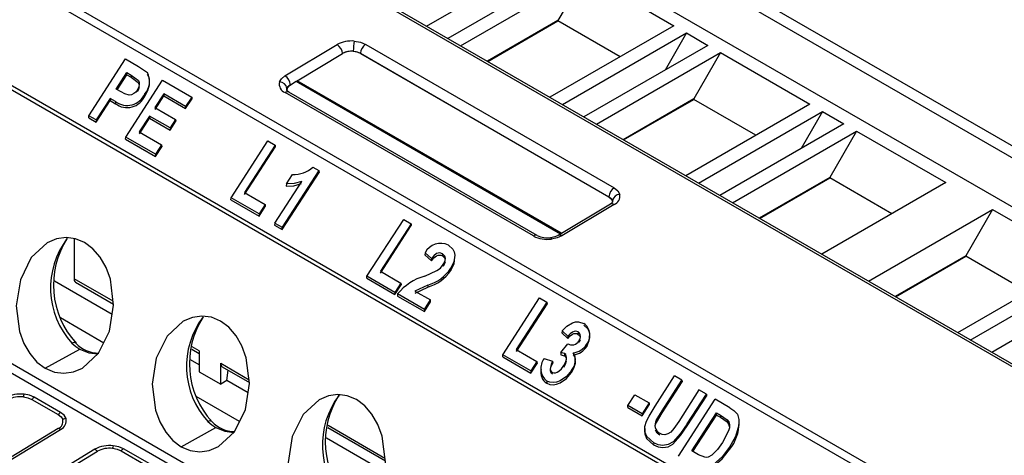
# Model space of a CAD drawing. Header units: millimetres. Extents: x 0 to 838, y 0 to 648.
# Tile 16 of 45: x 264 to 304, y 530 to 547. Entities that reach past the tile are written whole.
import ezdxf

# ---------------------------------------------------------------- set-up
doc = ezdxf.new("R2010")
doc.units = ezdxf.units.MM
doc.header["$LTSCALE"] = 3

msp = doc.modelspace()

# ---------------------------------------------------------------- linework, layer by layer
for p, q in [((282.238, 554.324), (313.105, 536.505)), ((282.03, 553.972), (312.897, 536.153)), ((280.972, 552.645), (311.881, 534.802)), ((305.642, 532.054), (274.789, 549.865)), ((305.796, 532.071), (274.943, 549.882)), ((280.605, 546.613), (285.525, 549.454)), ((286.374, 548.964), (281.454, 546.124)), ((264.698, 548.54), (309.486, 522.684)), ((281.956, 545.834), (286.876, 548.674)), ((286.876, 548.674), (285.815, 546.837)), ((286.876, 548.674), (290.411, 546.633)), ((264.477, 548.316), (309.265, 522.461)), ((285.815, 546.837), (283.017, 545.221)), ((283.029, 545.214), (285.814, 546.822)), ((285.814, 546.822), (285.815, 546.837)), ((288.276, 545.4), (285.814, 546.822)), ((290.411, 546.633), (285.491, 543.793)), ((285.994, 543.503), (290.914, 546.343)), ((290.914, 546.343), (290.065, 544.874)), ((290.914, 546.343), (291.762, 545.853)), ((274.994, 544.642), (277.062, 545.881)), ((278.192, 545.893), (288.044, 540.205)), ((291.762, 545.853), (286.842, 543.013)), ((267.22, 543.064), (268.675, 545.314)), ((268.675, 545.314), (269.186, 545.019)), ((275.479, 544.452), (277.278, 545.528)), ((277.984, 545.54), (287.836, 539.853)), ((277.984, 545.54), (277.984, 545.536)), ((277.984, 545.536), (287.835, 539.849)), ((287.344, 542.723), (292.264, 545.563)), ((292.264, 545.563), (291.203, 543.726)), ((292.264, 545.563), (295.8, 543.522)), ((262.449, 545.081), (306.734, 519.515)), ((306.813, 519.626), (262.504, 545.205)), ((269.186, 545.019), (269.54, 544.77)), ((268.301, 544.119), (268.726, 544.776)), ((268.341, 544.095), (268.726, 544.689)), ((268.726, 544.776), (268.9, 544.675)), ((268.726, 544.689), (268.726, 544.776)), ((268.726, 544.689), (268.896, 544.591)), ((268.9, 544.675), (268.896, 544.591)), ((268.498, 544.005), (268.301, 544.119)), ((268.683, 542.219), (270.138, 544.47)), ((270.138, 544.47), (271.296, 543.801)), ((275.066, 544.066), (275.073, 544.142)), ((275.209, 544.29), (275.437, 544.427)), ((275.437, 544.427), (275.479, 544.452)), ((275.437, 544.427), (285.916, 538.378)), ((285.958, 538.403), (275.479, 544.452)), ((275.481, 544.401), (275.479, 544.452)), ((268.061, 543.748), (267.51, 542.896)), ((268.28, 543.622), (268.061, 543.748)), ((268.061, 543.748), (268.061, 543.661)), ((269.435, 543.925), (269.438, 543.843)), ((270.189, 543.931), (269.84, 543.392)), ((269.847, 543.316), (270.188, 543.845)), ((270.189, 543.931), (270.188, 543.845)), ((270.188, 543.845), (271.056, 543.344)), ((271.056, 543.43), (270.189, 543.931)), ((271.296, 543.801), (271.056, 543.43)), ((271.056, 543.344), (271.303, 543.725)), ((271.296, 543.801), (271.303, 543.725)), ((284.84, 538.295), (274.995, 543.979)), ((284.994, 538.312), (275.148, 543.996)), ((291.203, 543.726), (288.405, 542.111)), ((288.417, 542.104), (291.202, 543.711)), ((291.202, 543.711), (291.203, 543.726)), ((293.664, 542.29), (291.202, 543.711)), ((267.51, 542.81), (268.061, 543.661)), ((268.061, 543.661), (268.276, 543.537)), ((268.28, 543.622), (268.276, 543.537)), ((269.84, 543.392), (270.658, 542.919)), ((271.056, 543.43), (271.056, 543.344)), ((295.8, 543.522), (290.88, 540.682)), ((267.212, 542.981), (267.22, 543.064)), ((267.212, 542.981), (267.51, 542.81)), ((267.51, 542.896), (267.22, 543.064)), ((269.619, 543.05), (269.213, 542.422)), ((269.22, 542.347), (269.619, 542.964)), ((270.437, 542.578), (269.619, 543.05)), ((269.619, 543.05), (269.619, 542.964)), ((269.619, 542.964), (270.437, 542.491)), ((270.658, 542.919), (270.437, 542.578)), ((270.658, 542.919), (270.665, 542.844)), ((291.382, 540.392), (296.302, 543.233)), ((296.302, 543.233), (295.453, 541.763)), ((296.302, 543.233), (297.15, 542.743)), ((267.51, 542.896), (267.51, 542.81)), ((270.437, 542.491), (270.665, 542.844)), ((270.437, 542.578), (270.437, 542.491)), ((297.15, 542.743), (292.23, 539.903)), ((268.675, 542.137), (268.683, 542.219)), ((268.675, 542.137), (269.865, 541.45)), ((269.866, 541.536), (268.683, 542.219)), ((269.213, 542.422), (270.105, 541.907)), ((292.732, 539.613), (297.652, 542.453)), ((297.652, 542.453), (296.592, 540.616)), ((297.652, 542.453), (301.188, 540.412)), ((269.865, 541.45), (270.112, 541.832)), ((270.105, 541.907), (269.866, 541.536)), ((270.105, 541.907), (270.112, 541.832)), ((272.856, 539.81), (274.311, 542.061)), ((274.602, 541.893), (273.386, 540.013)), ((273.393, 539.938), (274.609, 541.817)), ((274.311, 542.061), (274.602, 541.893)), ((274.602, 541.893), (274.609, 541.817)), ((269.866, 541.536), (269.865, 541.45)), ((276.099, 541.029), (276.337, 540.891)), ((276.337, 540.891), (274.882, 538.641)), ((274.882, 538.554), (276.344, 540.815)), ((275.051, 540.361), (275.29, 540.731)), ((276.337, 540.891), (276.344, 540.815)), ((296.592, 540.616), (293.793, 539)), ((293.805, 538.993), (296.59, 540.601)), ((296.59, 540.601), (296.592, 540.616)), ((299.053, 539.179), (296.59, 540.601)), ((274.591, 538.808), (275.659, 540.459)), ((275.051, 540.361), (275.042, 540.276)), ((301.188, 540.412), (296.268, 537.572)), ((272.848, 539.728), (272.856, 539.81)), ((273.964, 539.17), (272.856, 539.81)), ((273.386, 540.013), (274.204, 539.541)), ((287.835, 539.849), (287.836, 539.853)), ((272.848, 539.728), (273.964, 539.084)), ((274.204, 539.541), (273.964, 539.17)), ((273.964, 539.084), (274.211, 539.465)), ((274.204, 539.541), (274.211, 539.465)), ((287.893, 539.557), (285.82, 538.321)), ((288.043, 539.542), (285.97, 538.306)), ((287.977, 539.693), (287.98, 539.636)), ((273.964, 539.17), (273.964, 539.084)), ((298.12, 536.502), (303.04, 539.342)), ((303.04, 539.342), (301.98, 537.505)), ((303.04, 539.342), (306.576, 537.301)), ((274.591, 538.808), (274.584, 538.726)), ((274.584, 538.726), (274.882, 538.554)), ((274.591, 538.808), (274.882, 538.641)), ((274.882, 538.554), (274.882, 538.641)), ((278.244, 536.7), (279.699, 538.95)), ((279.99, 538.782), (278.774, 536.903)), ((278.781, 536.827), (279.997, 538.707)), ((279.699, 538.95), (279.99, 538.782)), ((279.99, 538.782), (279.997, 538.707)), ((266.631, 538.192), (266.631, 536.602)), ((280.547, 537.628), (280.54, 537.546)), ((280.54, 537.546), (280.8, 537.316)), ((280.801, 537.403), (280.547, 537.628)), ((281.242, 537.591), (281.238, 537.506)), ((301.98, 537.505), (299.181, 535.89)), ((299.194, 535.883), (301.978, 537.49)), ((301.978, 537.49), (301.98, 537.505)), ((304.441, 536.069), (301.978, 537.49)), ((280.801, 537.403), (280.8, 537.316)), ((306.576, 537.301), (301.656, 534.461)), ((278.237, 536.617), (278.244, 536.7)), ((279.353, 536.06), (278.244, 536.7)), ((278.774, 536.903), (279.592, 536.43)), ((280.531, 536.703), (281.015, 536.921)), ((281.57, 537.014), (281.574, 536.933)), ((302.158, 534.171), (307.078, 537.012)), ((268.143, 535.181), (265.863, 536.498)), ((268.182, 535.707), (266.631, 536.602)), ((266.694, 536.465), (268.196, 535.598)), ((278.237, 536.617), (279.352, 535.973)), ((279.352, 535.973), (279.599, 536.355)), ((279.592, 536.43), (279.353, 536.06)), ((279.592, 536.43), (279.599, 536.355)), ((280.65, 536.351), (280.146, 536.111)), ((280.65, 536.351), (280.65, 536.266)), ((307.927, 536.522), (303.007, 533.682)), ((279.353, 536.06), (279.352, 535.973)), ((279.46, 535.998), (279.452, 535.916)), ((279.452, 535.916), (280.518, 535.3)), ((280.518, 535.387), (279.46, 535.998)), ((280.146, 536.111), (280.758, 535.758)), ((280.156, 536.033), (280.65, 536.266)), ((259.497, 535.554), (292.812, 516.322)), ((293.119, 516.509), (259.686, 535.809)), ((280.518, 535.387), (280.758, 535.758)), ((280.518, 535.3), (280.765, 535.682)), ((280.765, 535.682), (280.758, 535.758)), ((283.632, 533.589), (285.087, 535.84)), ((285.378, 535.672), (284.162, 533.792)), ((284.169, 533.717), (285.385, 535.596)), ((285.087, 535.84), (285.378, 535.672)), ((285.378, 535.672), (285.385, 535.596)), ((280.518, 535.387), (280.518, 535.3)), ((267.807, 534.052), (266.089, 535.044)), ((285.98, 534.532), (285.972, 534.451)), ((285.972, 534.451), (286.207, 534.234)), ((286.208, 534.322), (285.98, 534.532)), ((286.612, 534.491), (286.608, 534.406)), ((285.933, 533.671), (286.205, 534.025)), ((286.208, 534.322), (286.207, 534.234)), ((286.691, 534.163), (286.644, 534.069)), ((286.951, 533.998), (286.955, 533.917)), ((265.493, 533.052), (266.861, 533.814)), ((271.297, 533.807), (271.595, 533.635)), ((271.595, 533.737), (271.313, 533.9)), ((271.595, 533.737), (271.595, 532.911)), ((283.625, 533.507), (283.632, 533.589)), ((284.741, 532.949), (283.632, 533.589)), ((284.162, 533.792), (284.98, 533.32)), ((285.933, 533.671), (285.924, 533.587)), ((285.924, 533.587), (286.072, 533.546)), ((286.076, 533.63), (285.933, 533.671)), ((286.076, 533.63), (286.072, 533.546)), ((286.422, 533.667), (286.433, 533.584)), ((271.595, 533.188), (271.251, 533.387)), ((272.444, 532.422), (272.444, 533.247)), ((272.444, 533.247), (273.57, 532.597)), ((283.625, 533.507), (284.741, 532.863)), ((284.98, 533.32), (284.741, 532.949)), ((284.741, 532.863), (284.987, 533.244)), ((284.98, 533.32), (284.987, 533.244)), ((285.27, 533.436), (285.598, 533.326)), ((285.598, 533.326), (285.605, 533.251)), ((271.595, 532.911), (272.444, 532.422)), ((272.506, 533.109), (273.584, 532.487)), ((272.684, 532.56), (272.74, 532.974)), ((284.741, 532.949), (284.741, 532.863)), ((286.351, 532.964), (286.354, 532.883)), ((272.684, 532.56), (272.444, 532.422)), ((273.531, 532.071), (272.684, 532.56)), ((285.377, 532.542), (285.373, 532.457)), ((289.665, 531.555), (290.438, 532.75)), ((289.941, 531.364), (290.729, 532.583)), ((289.944, 531.283), (290.736, 532.507)), ((290.729, 532.583), (290.438, 532.75)), ((290.729, 532.583), (290.736, 532.507)), ((288.589, 531.575), (288.866, 532.004)), ((288.866, 532.004), (289.429, 531.679)), ((291.405, 532.192), (290.6, 530.947)), ((290.934, 530.847), (291.696, 532.025)), ((291.696, 532.025), (291.405, 532.192)), ((291.696, 532.025), (291.703, 531.949)), ((264.96, 531.815), (266.002, 531.214)), ((266.097, 531.298), (265.055, 531.899)), ((273.195, 530.942), (271.477, 531.933)), ((289.151, 531.163), (289.436, 531.604)), ((289.429, 531.679), (289.152, 531.25)), ((289.429, 531.679), (289.436, 531.604)), ((290.595, 529.57), (292.05, 531.82)), ((290.938, 530.766), (291.703, 531.949)), ((292.624, 531.489), (292.05, 531.82)), ((288.581, 531.492), (288.589, 531.575)), ((288.581, 531.492), (289.151, 531.163)), ((289.152, 531.25), (288.589, 531.575)), ((289.152, 531.25), (289.151, 531.163)), ((289.712, 530.984), (289.941, 531.364)), ((289.716, 530.904), (289.944, 531.283)), ((289.941, 531.364), (289.944, 531.283)), ((291.125, 529.773), (292.101, 531.282)), ((292.101, 531.282), (292.258, 531.191)), ((292.101, 531.195), (292.101, 531.282)), ((289.712, 530.984), (289.716, 530.904)), ((290.934, 530.847), (290.938, 530.766)), ((291.166, 529.749), (292.101, 531.195)), ((292.101, 531.195), (292.254, 531.106)), ((292.258, 531.191), (292.254, 531.106)), ((292.254, 531.106), (292.516, 530.928)), ((292.258, 531.191), (292.52, 531.012)), ((292.52, 531.012), (292.516, 530.928)), ((266.002, 530.658), (252.799, 522.637)), ((252.894, 522.608), (266.097, 530.629)), ((270.881, 529.942), (272.249, 530.704)), ((276.686, 530.697), (278.972, 529.376)), ((276.701, 530.789), (278.958, 529.486)), ((278.626, 529.13), (276.639, 530.277)), ((289.612, 530.097), (289.608, 530.012)), ((267.462, 529.841), (254.259, 521.82)), ((254.355, 521.739), (267.558, 529.76)), ((268.496, 529.774), (269.538, 529.173)), ((269.633, 529.257), (268.591, 529.858)), ((291.383, 529.624), (291.125, 529.773)), ((292.615, 529.918), (292.618, 529.836))]:
    msp.add_line(p, q)
at = {"flags": 128}
for points in [[(277.741, 546.021), (277.984, 545.979), (278.192, 545.893)], [(277.702, 545.625), (277.852, 545.598), (277.984, 545.54)], [(268.896, 544.591), (269.177, 544.385), (269.205, 544.315)], [(268.9, 544.675), (269.183, 544.465), (269.215, 544.383), (269.218, 544.281), (269.192, 544.184), (269.141, 544.087)], [(269.438, 543.843), (269.556, 544.057), (269.626, 544.284), (269.627, 544.507), (269.597, 544.609), (269.544, 544.696)], [(274.776, 544.401), (274.854, 544.531), (274.994, 544.642)], [(269.213, 544.203), (269.187, 544.104), (269.137, 544.01)], [(275.073, 544.142), (275.121, 544.221), (275.209, 544.29)], [(269.141, 544.087), (269.076, 544.002), (268.999, 543.938), (268.91, 543.894), (268.817, 543.878), (268.65, 543.925), (268.498, 544.005)], [(275.148, 543.996), (275.08, 544.047), (275.068, 544.062)], [(275.042, 540.276), (275.343, 540.287), (275.648, 540.37)], [(275.659, 540.459), (275.353, 540.373), (275.051, 540.361)], [(288.044, 540.205), (288.193, 540.085), (288.27, 539.942)], [(287.835, 539.849), (287.941, 539.758), (287.981, 539.647)], [(287.836, 539.853), (287.931, 539.78), (287.977, 539.693)], [(287.981, 539.632), (287.962, 539.609), (287.893, 539.557)], [(267.049, 538.033), (266.689, 538.185), (266.313, 538.234), (265.936, 538.181), (265.571, 538.025), (264.935, 537.438), (264.503, 536.563), (264.34, 535.532), (264.471, 534.503), (264.642, 534.039), (264.876, 533.632), (265.163, 533.299), (265.493, 533.052)], [(285.82, 538.321), (285.691, 538.264), (285.528, 538.228)], [(285.97, 538.306), (285.783, 538.222), (285.563, 538.174)], [(265.493, 533.052), (265.853, 532.901), (266.229, 532.851), (266.606, 532.904), (266.971, 533.06), (267.606, 533.647), (268.039, 534.522), (268.202, 535.553), (268.071, 536.582), (267.9, 537.046), (267.666, 537.453), (267.379, 537.786), (267.049, 538.033)], [(281.469, 537.928), (281.644, 537.775), (281.7, 537.664), (281.723, 537.541), (281.691, 537.273), (281.57, 537.014)], [(285.563, 538.174), (285.552, 538.202), (285.541, 538.22), (285.532, 538.228), (285.524, 538.227)], [(280.8, 537.316), (280.89, 537.425), (281.001, 537.51), (281.063, 537.534), (281.126, 537.541), (281.185, 537.53), (281.238, 537.506)], [(281.242, 537.591), (281.13, 537.626), (281.067, 537.62), (281.004, 537.596), (280.893, 537.512), (280.801, 537.403)], [(281.238, 537.506), (281.316, 537.432), (281.338, 537.381)], [(281.265, 537.159), (281.327, 537.277), (281.347, 537.343), (281.352, 537.403), (281.344, 537.463), (281.322, 537.515), (281.242, 537.591)], [(281.574, 536.933), (281.695, 537.193), (281.728, 537.463)], [(281.015, 536.921), (281.153, 537.025), (281.265, 537.159)], [(281.342, 537.264), (281.323, 537.199), (281.262, 537.082)], [(272.437, 534.922), (272.077, 535.074), (271.701, 535.123), (271.324, 535.07), (270.959, 534.915), (270.323, 534.328), (269.891, 533.453), (269.728, 532.422), (269.859, 531.393), (270.03, 530.928), (270.264, 530.522), (270.551, 530.188), (270.881, 529.942)], [(270.881, 529.942), (271.241, 529.79), (271.617, 529.741), (271.994, 529.794), (272.359, 529.95), (272.995, 530.536), (273.427, 531.412), (273.59, 532.442), (273.459, 533.471), (273.288, 533.936), (273.054, 534.342), (272.767, 534.676), (272.437, 534.922)], [(285.98, 534.532), (286.169, 534.721), (286.39, 534.858), (286.509, 534.891), (286.628, 534.896), (286.841, 534.827)], [(286.955, 533.917), (287.058, 534.154), (287.076, 534.397), (287.053, 534.511), (287.003, 534.61), (286.845, 534.754)], [(286.207, 534.234), (286.294, 534.332), (286.393, 534.402), (286.449, 534.423), (286.505, 534.431), (286.559, 534.426), (286.608, 534.406)], [(286.612, 534.491), (286.56, 534.511), (286.51, 534.516), (286.453, 534.508), (286.397, 534.488), (286.296, 534.419), (286.208, 534.322)], [(286.608, 534.406), (286.673, 534.348), (286.692, 534.309)], [(266.549, 534.046), (266.701, 533.919), (266.861, 533.814)], [(286.205, 534.025), (286.316, 533.98), (286.443, 533.982)], [(266.861, 533.814), (267.223, 533.663), (267.575, 533.618)], [(286.042, 533.155), (286.11, 533.278), (286.15, 533.409), (286.155, 533.478), (286.146, 533.538), (286.12, 533.592), (286.076, 533.63)], [(286.354, 532.883), (286.45, 533.06), (286.505, 533.247), (286.503, 533.434), (286.477, 533.514), (286.433, 533.584)], [(285.598, 533.326), (285.539, 533.197), (285.513, 533.085), (285.512, 533.025), (285.525, 532.968), (285.549, 532.924), (285.592, 532.886)], [(285.595, 532.813), (285.553, 532.85), (285.529, 532.894), (285.517, 532.951), (285.518, 533.01), (285.549, 533.133), (285.605, 533.251)], [(286.145, 533.329), (286.105, 533.2), (286.038, 533.078)], [(286.072, 533.546), (286.115, 533.508), (286.141, 533.455)], [(285.373, 532.457), (285.493, 532.409), (285.626, 532.396), (285.76, 532.416), (285.904, 532.469), (286.156, 532.641), (286.354, 532.883)], [(286.351, 532.964), (286.156, 532.726), (285.905, 532.554), (285.762, 532.502), (285.63, 532.481), (285.496, 532.494), (285.377, 532.542)], [(285.592, 532.886), (285.65, 532.867), (285.716, 532.872), (285.78, 532.895), (285.844, 532.934), (285.952, 533.035), (286.042, 533.155)], [(265.055, 531.899), (264.868, 531.979), (264.648, 532.022)], [(277.825, 531.812), (277.465, 531.964), (277.089, 532.013), (276.712, 531.96), (276.347, 531.804), (275.712, 531.217), (275.279, 530.342), (275.116, 529.311), (275.247, 528.282), (275.418, 527.818), (275.652, 527.411), (275.939, 527.078), (276.269, 526.831)], [(264.622, 531.918), (264.805, 531.882), (264.96, 531.815)], [(276.269, 526.831), (276.629, 526.68), (277.005, 526.63), (277.382, 526.683), (277.747, 526.839), (278.383, 527.426), (278.815, 528.301), (278.978, 529.332), (278.847, 530.361), (278.676, 530.825), (278.442, 531.232), (278.155, 531.565), (277.825, 531.812)], [(266.002, 531.214), (266.119, 531.123), (266.184, 531.016)], [(266.316, 531.06), (266.236, 531.189), (266.097, 531.298)], [(289.612, 530.097), (289.332, 530.345), (289.263, 530.528), (289.262, 530.738), (289.325, 530.952), (289.426, 531.158), (289.665, 531.555)], [(292.624, 531.489), (292.791, 531.376), (292.925, 531.226), (292.988, 531.024), (292.988, 530.798), (292.853, 530.345), (292.615, 529.918)], [(271.937, 530.935), (272.089, 530.809), (272.249, 530.704)], [(290.934, 530.847), (290.677, 530.471), (290.375, 530.133), (290.182, 530.028), (289.978, 529.991), (289.785, 530.02), (289.612, 530.097)], [(289.669, 530.751), (289.687, 530.828), (289.716, 530.904)], [(290.6, 530.947), (290.409, 530.667), (290.283, 530.518), (290.175, 530.447), (290.057, 530.416), (289.944, 530.429), (289.844, 530.472)], [(292.52, 531.012), (292.582, 530.921), (292.611, 530.81), (292.609, 530.695), (292.578, 530.566), (292.335, 530.103)], [(292.516, 530.928), (292.577, 530.838), (292.606, 530.728)], [(272.249, 530.704), (272.611, 530.553), (272.963, 530.507)], [(289.257, 530.659), (289.258, 530.448), (289.327, 530.263), (289.608, 530.012)], [(289.608, 530.012), (289.781, 529.935), (289.974, 529.906), (290.178, 529.943), (290.373, 530.046), (290.678, 530.386), (290.938, 530.766)], [(289.847, 530.399), (289.742, 530.482), (289.676, 530.603)], [(292.335, 530.103), (292.145, 529.836), (291.915, 529.606), (291.775, 529.533), (291.703, 529.52), (291.632, 529.522), (291.383, 529.624)], [(268.158, 529.877), (268.34, 529.841), (268.496, 529.774)], [(268.591, 529.858), (268.403, 529.938), (268.184, 529.981)], [(291.182, 529.144), (291.359, 529.062), (291.557, 529.026), (291.767, 529.059), (291.973, 529.154), (292.33, 529.458), (292.618, 529.836)], [(292.615, 529.918), (292.328, 529.541), (291.974, 529.239), (291.769, 529.144), (291.56, 529.111), (291.363, 529.147), (291.185, 529.229)]]:
    msp.add_lwpolyline(points, dxfattribs=at)
for centre, radius, start, end in [((277.63, 544.843), 1.183, 84.6512, 118.6927), ((276.809, 545.483), 0.471, 5.4863, 57.4375), ((279.672, 545.632), 1.97, 168.6076, 180.1932), ((278.448, 545.504), 0.466, 123.3633, 175.4818), ((277.639, 544.922), 0.706, 84.8854, 120.7741), ((277.638, 544.869), 0.751, 62.5618, 118.6546), ((268.881, 544.423), 0.745, 318.0275, 27.8279), ((274.74, 544.245), 0.471, 5.4863, 57.4375), ((275.13, 544.317), 0.364, 166.6747, 248.1919), ((274.758, 544.081), 0.32, 10.9561, 86.861), ((275.305, 544.071), 0.239, 113.5746, 181.26), ((268.736, 544.151), 0.767, 233.1575, 336.3566), ((268.737, 544.231), 0.762, 233.0641, 336.3001), ((275.085, 543.863), 0.147, 64.6231, 128.0206), ((275.324, 541.885), 1.155, 268.3016, 312.1049), ((288.3, 539.816), 0.466, 123.3633, 175.4818), ((288.28, 539.634), 0.308, 91.8839, 169.0307), ((287.892, 539.892), 0.381, 293.2764, 7.6761), ((287.956, 539.428), 0.143, 52.5489, 116.1237), ((284.931, 538.179), 0.147, 64.6207, 128.0209), ((285.388, 539.346), 1.186, 242.4747, 278.4437), ((285.393, 539.111), 0.892, 243.4824, 278.7449), ((285.883, 538.187), 0.147, 53.5523, 115.0203), ((268.956, 536.237), 3.255, 142.826, 222.3139), ((269.234, 536.35), 3.417, 147.1603, 222.4557), ((281.161, 537.31), 0.691, 63.5378, 152.6169), ((281.11, 534.657), 2.126, 105.7822, 140.9052), ((280.19, 537.959), 1.673, 285.9748, 325.6035), ((280.186, 537.882), 1.681, 286.0084, 325.6207), ((266.774, 536.584), 0.144, 172.7442, 235.9436), ((274.344, 533.126), 3.255, 142.826, 222.3139), ((274.622, 533.24), 3.417, 147.1603, 222.4557), ((286.512, 534.362), 0.57, 320.3756, 54.7483), ((286.482, 534.303), 0.229, 316.7084, 55.2782), ((266.629, 533.929), 0.142, 54.5123, 124.4898), ((267.597, 534.854), 1.2, 222.205, 270.5823), ((286.35, 534.371), 0.708, 275.8599, 328.1736), ((286.348, 534.312), 0.343, 286.1322, 331.0707), ((285.909, 533.364), 0.596, 317.8837, 30.59), ((286.344, 534.299), 0.72, 277.0919, 327.9795), ((272.587, 533.229), 0.144, 172.7442, 235.9436), ((285.767, 533.042), 0.634, 141.5254, 232.0253), ((285.617, 532.873), 0.482, 164.6086, 239.5499), ((264.503, 530.842), 1.189, 83.0139, 119.0332), ((265.425, 531.775), 0.815, 162.3059, 169.8947), ((280.021, 530.134), 3.429, 146.9183, 222.3822), ((264.504, 530.926), 0.998, 83.2086, 118.8505), ((265.263, 531.569), 0.391, 122.1504, 140.8119), ((279.732, 530.016), 3.255, 142.826, 222.3139), ((266.305, 530.967), 0.391, 122.1504, 140.8119), ((265.876, 530.947), 0.315, 293.4807, 12.6235), ((265.949, 530.975), 0.376, 293.1038, 13.0281), ((266.366, 530.687), 0.376, 97.672, 118.9261), ((272.017, 530.819), 0.142, 54.5123, 124.4898), ((272.986, 531.743), 1.2, 222.205, 270.5823), ((290.027, 530.792), 0.368, 148.6225, 240.2156), ((291.324, 530.89), 1.669, 320.8588, 0.1859), ((265.993, 530.463), 0.195, 58.1342, 87.6076), ((268.039, 528.801), 1.189, 83.0139, 119.0332), ((267.26, 529.504), 0.392, 40.6443, 59.0907), ((268.04, 528.885), 0.998, 83.2086, 118.8505), ((268.96, 529.734), 0.815, 162.3059, 169.8947), ((268.799, 529.528), 0.391, 122.1504, 140.8119)]:
    msp.add_arc(centre, radius, start, end)

doc.saveas('drawing.dxf')
